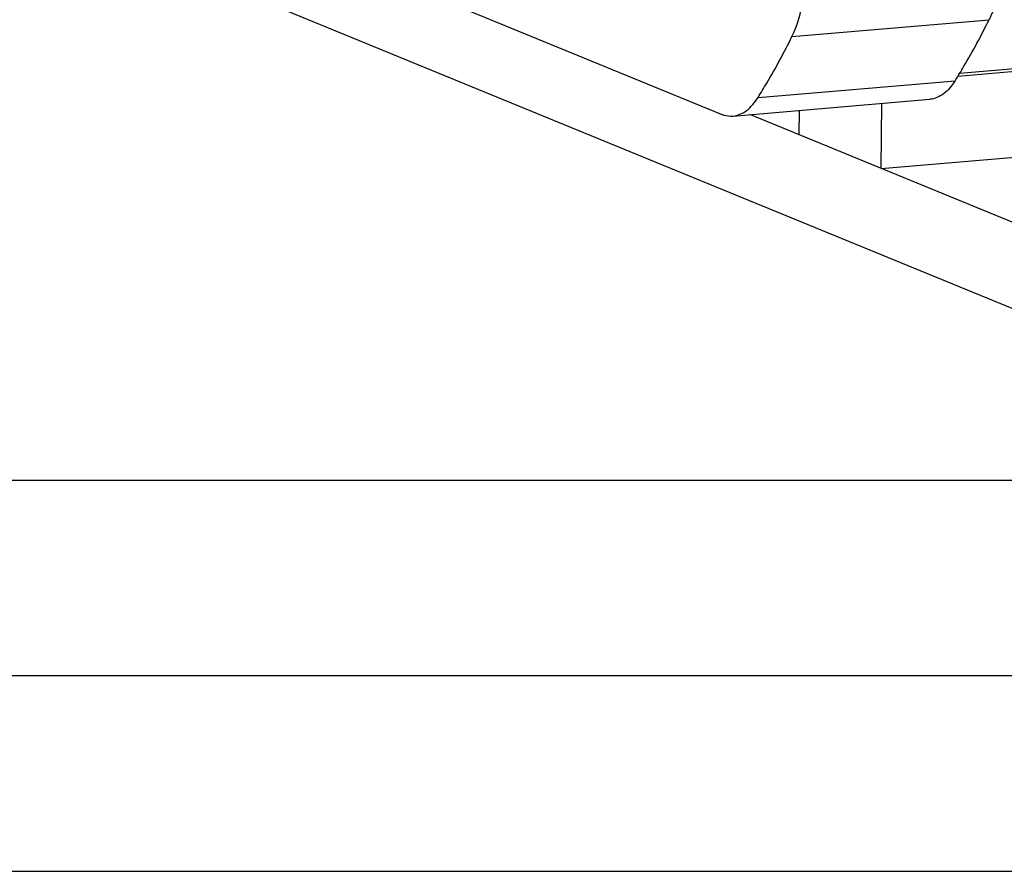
# Model space of a CAD drawing. Header units: millimetres. Extents: x 0 to 420, y 0 to 297.
# Tile 2 of 52: x 91 to 116, y 0 to 22. Entities that reach past the tile are written whole.
import ezdxf

# ---------------------------------------------------------------- set-up
doc = ezdxf.new("R2010")
doc.units = ezdxf.units.MM
doc.header["$LTSCALE"] = 23.1
doc.layers.get('0').update_dxf_attribs({"linetype": 'CONTINUOUS'})
doc.layers.add('COMPONENTS', color=7, linetype='CONTINUOUS')

msp = doc.modelspace()

# ---------------------------------------------------------------- linework, layer by layer
at = {"color": 7, "linetype": 'CONTINUOUS'}
msp.add_line((25, 10), (410, 10), dxfattribs=at)
at = {"color": 2, "linetype": 'CONTINUOUS'}
for p, q in [((20, 5), (415, 5)), ((0, 0), (232.75, 0))]:
    msp.add_line(p, q, dxfattribs=at)
at = {"layer": 'COMPONENTS', "color": 7, "linetype": 'CONTINUOUS'}
for p, q in [((94.28812, 25.16113), (108.44521, 19.35147)), ((119.43008, 12.92655), (93.29009, 23.65366)), ((110.25854, 21.33477), (115.29569, 21.76269)), ((123.73855, 21.17263), (114.5428, 20.39143)), ((114.49999, 20.32201), (119.75731, 20.76864)), ((109.39084, 19.77737), (114.42798, 20.20529)), ((108.74732, 19.30161), (113.78447, 19.72952)), ((110.44273, 18.82073), (110.44896, 19.44616)), ((112.53952, 17.96027), (112.55609, 19.62517)), ((119.45195, 15.12361), (109.18113, 19.33846)), ((112.53952, 17.96027), (119.73545, 18.57158))]:
    msp.add_line(p, q, dxfattribs=at)
for points, knots in [([(115.67768, 23.71965), (115.67405, 23.3548), (115.61693, 22.68634), (115.43022, 22.0348), (115.29569, 21.76269)], [0, 0, 0, 0, 0.54586604, 1, 1, 1, 1]), ([(110.25854, 21.33477), (110.39307, 21.60688), (110.57978, 22.25842), (110.6369, 22.92688), (110.64053, 23.29173)], [0, 0, 0, 0, 0.45413396, 1, 1, 1, 1]), ([(114.42798, 20.20529), (114.50457, 20.32689), (114.81418, 20.83437), (115.09594, 21.35866), (115.29569, 21.76269)], [0, 0, 0, 0, 0.2417717, 1, 1, 1, 1]), ([(109.39084, 19.77737), (109.46742, 19.89898), (109.77703, 20.40646), (110.0588, 20.93074), (110.25854, 21.33477)], [0, 0, 0, 0, 0.2417717, 1, 1, 1, 1]), ([(114.42798, 20.20529), (114.34731, 20.07719), (114.17265, 19.85729), (113.90666, 19.73988), (113.78433, 19.72951)], [0, 0, 0, 0, 0.55217866, 1, 1, 1, 1]), ([(108.74719, 19.30159), (108.86952, 19.31196), (109.1355, 19.42937), (109.31017, 19.64927), (109.39084, 19.77737)], [0, 0, 0, 0, 0.44782134, 1, 1, 1, 1]), ([(108.44521, 19.35147), (108.46999, 19.3413), (108.56671, 19.30718), (108.67168, 19.29519), (108.74719, 19.30159)], [0, 0, 0, 0, 0.26112355, 1, 1, 1, 1])]:
    msp.add_open_spline(points, degree=3, knots=knots, dxfattribs=at)

doc.saveas('drawing.dxf')
